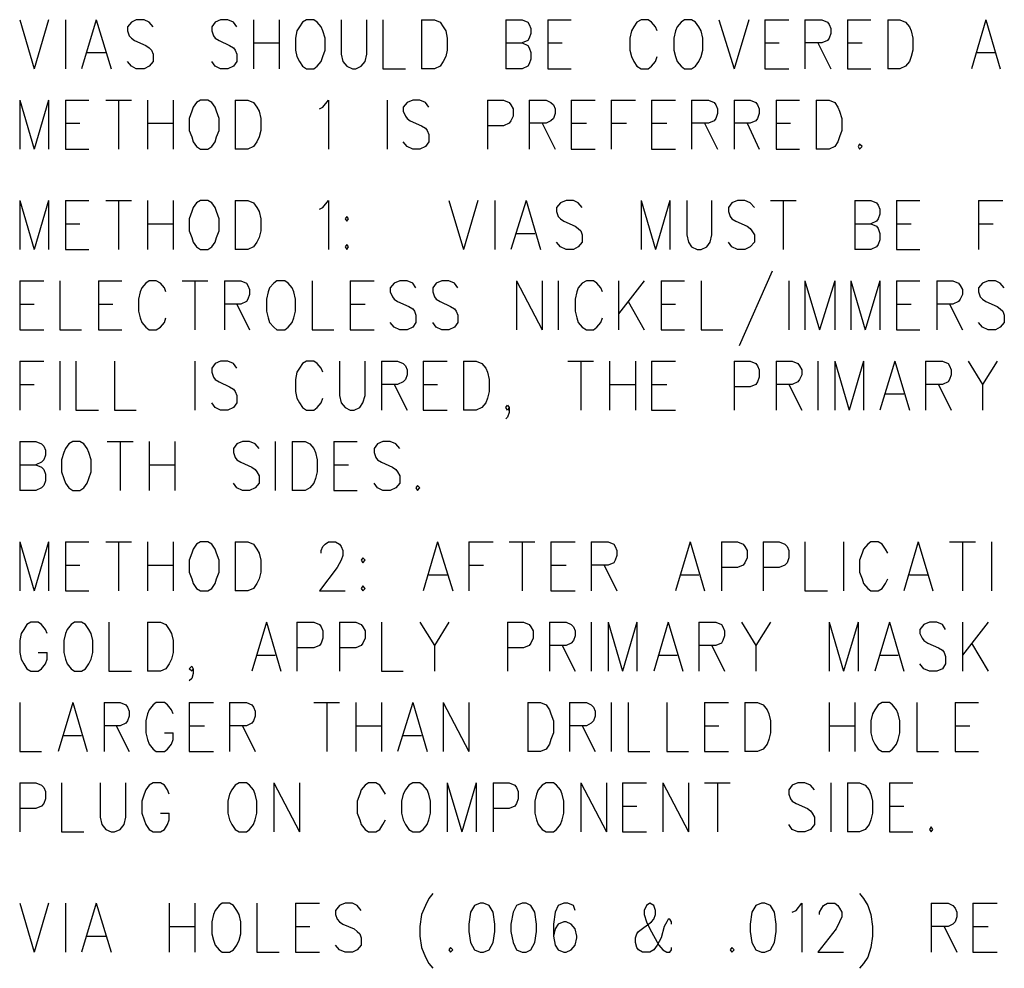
# Model space of a CAD drawing. Extents: x 11.9 to 28.1, y 10.8 to 21.2.
# Tile 18 of 29: x 23.8 to 25, y 16 to 17.1. Entities that reach past the tile are written whole.
import ezdxf

# ---------------------------------------------------------------- set-up
doc = ezdxf.new("R2010")
doc.units = 0
doc.header["$MEASUREMENT"] = 0
doc.layers.add('LAYNR1', color=2, linetype='Continuous')

msp = doc.modelspace()

# ---------------------------------------------------------------- linework, layer by layer
at = {"layer": 'LAYNR1', "color": 7}
for points in [[(23.766, 17.15), (23.784, 17.089)], [(23.802, 17.15), (23.784, 17.089)], [(23.823, 17.15), (23.823, 17.089)], [(23.861, 17.15), (23.843, 17.089)], [(23.861, 17.15), (23.88, 17.089)], [(23.932, 17.141), (23.927, 17.147), (23.921, 17.15), (23.911, 17.15), (23.905, 17.147), (23.9, 17.141), (23.9, 17.136)], [(24.036, 17.141), (24.032, 17.147), (24.025, 17.15), (24.016, 17.15), (24.009, 17.147), (24.005, 17.141), (24.005, 17.136)], [(24.057, 17.15), (24.057, 17.089)], [(24.089, 17.15), (24.089, 17.089)], [(24.123, 17.15), (24.118, 17.147), (24.114, 17.141), (24.111, 17.136)], [(24.143, 17.136), (24.141, 17.141), (24.136, 17.147), (24.132, 17.15), (24.123, 17.15)], [(24.166, 17.15), (24.166, 17.107), (24.168, 17.098), (24.173, 17.092), (24.18, 17.089)], [(24.184, 17.089), (24.191, 17.092), (24.196, 17.098), (24.198, 17.107), (24.198, 17.15)], [(24.218, 17.15), (24.218, 17.089)], [(24.266, 17.15), (24.266, 17.089)], [(24.266, 17.15), (24.282, 17.15), (24.289, 17.147), (24.293, 17.141), (24.296, 17.136)], [(24.371, 17.15), (24.371, 17.089)], [(24.371, 17.15), (24.391, 17.15), (24.398, 17.147), (24.4, 17.144), (24.402, 17.139), (24.402, 17.133), (24.4, 17.127), (24.398, 17.124), (24.391, 17.121)], [(24.423, 17.15), (24.423, 17.089)], [(24.423, 17.15), (24.452, 17.15)], [(24.559, 17.136), (24.557, 17.141), (24.552, 17.147), (24.548, 17.15), (24.539, 17.15), (24.534, 17.147), (24.53, 17.141), (24.527, 17.136)], [(24.593, 17.15), (24.589, 17.147), (24.584, 17.141), (24.582, 17.136)], [(24.614, 17.136), (24.611, 17.141), (24.607, 17.147), (24.602, 17.15), (24.593, 17.15)], [(24.636, 17.15), (24.655, 17.089)], [(24.673, 17.15), (24.655, 17.089)], [(24.693, 17.15), (24.693, 17.089)], [(24.693, 17.15), (24.723, 17.15)], [(24.743, 17.15), (24.743, 17.089)], [(24.743, 17.15), (24.764, 17.15), (24.771, 17.147), (24.773, 17.144), (24.775, 17.139), (24.775, 17.133), (24.773, 17.127), (24.771, 17.124), (24.764, 17.121), (24.743, 17.121)], [(24.796, 17.15), (24.796, 17.089)], [(24.796, 17.15), (24.825, 17.15)], [(24.846, 17.15), (24.846, 17.089)], [(24.846, 17.15), (24.861, 17.15), (24.868, 17.147), (24.873, 17.141), (24.875, 17.136)], [(24.968, 17.15), (24.95, 17.089)], [(24.968, 17.15), (24.986, 17.089)], [(23.9, 17.136), (23.902, 17.13), (23.905, 17.127), (23.909, 17.124), (23.923, 17.118), (23.927, 17.115), (23.93, 17.112)], [(24.005, 17.136), (24.007, 17.13), (24.009, 17.127), (24.014, 17.124), (24.027, 17.118), (24.032, 17.115), (24.034, 17.112)], [(24.111, 17.136), (24.109, 17.127), (24.109, 17.112)], [(24.146, 17.112), (24.146, 17.127), (24.143, 17.136)], [(24.296, 17.136), (24.298, 17.127), (24.298, 17.112)], [(24.527, 17.136), (24.525, 17.127), (24.525, 17.112)], [(24.582, 17.136), (24.58, 17.127), (24.58, 17.112)], [(24.616, 17.112), (24.616, 17.127), (24.614, 17.136)], [(24.875, 17.136), (24.877, 17.127), (24.877, 17.112)], [(24.057, 17.121), (24.089, 17.121)], [(24.371, 17.121), (24.391, 17.121), (24.398, 17.118), (24.4, 17.115), (24.402, 17.109), (24.402, 17.101), (24.4, 17.095), (24.398, 17.092), (24.391, 17.089)], [(24.423, 17.121), (24.441, 17.121)], [(24.693, 17.121), (24.711, 17.121)], [(24.759, 17.121), (24.775, 17.089)], [(24.796, 17.121), (24.814, 17.121)], [(23.85, 17.109), (23.873, 17.109)], [(23.93, 17.112), (23.932, 17.107), (23.932, 17.098), (23.927, 17.092), (23.921, 17.089)], [(24.034, 17.112), (24.036, 17.107), (24.036, 17.098), (24.032, 17.092), (24.025, 17.089)], [(24.109, 17.112), (24.111, 17.104), (24.114, 17.098), (24.118, 17.092), (24.123, 17.089)], [(24.132, 17.089), (24.136, 17.092), (24.141, 17.098), (24.143, 17.104), (24.146, 17.112)], [(24.298, 17.112), (24.296, 17.104), (24.293, 17.098), (24.289, 17.092), (24.282, 17.089)], [(24.525, 17.112), (24.527, 17.104), (24.53, 17.098), (24.534, 17.092), (24.539, 17.089)], [(24.548, 17.089), (24.552, 17.092), (24.557, 17.098), (24.559, 17.104)], [(24.58, 17.112), (24.582, 17.104), (24.584, 17.098), (24.589, 17.092), (24.593, 17.089)], [(24.602, 17.089), (24.607, 17.092), (24.611, 17.098), (24.614, 17.104), (24.616, 17.112)], [(24.877, 17.112), (24.875, 17.104), (24.873, 17.098), (24.868, 17.092), (24.861, 17.089)], [(24.957, 17.109), (24.98, 17.109)], [(23.911, 17.089), (23.905, 17.092), (23.9, 17.098)], [(23.921, 17.089), (23.911, 17.089)], [(24.016, 17.089), (24.009, 17.092), (24.005, 17.098)], [(24.025, 17.089), (24.016, 17.089)], [(24.123, 17.089), (24.132, 17.089)], [(24.18, 17.089), (24.184, 17.089)], [(24.218, 17.089), (24.246, 17.089)], [(24.282, 17.089), (24.266, 17.089)], [(24.391, 17.089), (24.371, 17.089)], [(24.423, 17.089), (24.452, 17.089)], [(24.539, 17.089), (24.548, 17.089)], [(24.593, 17.089), (24.602, 17.089)], [(24.693, 17.089), (24.723, 17.089)], [(24.796, 17.089), (24.825, 17.089)], [(24.861, 17.089), (24.846, 17.089)], [(23.766, 17.05), (23.766, 16.989)], [(23.766, 17.05), (23.784, 16.989)], [(23.802, 17.05), (23.784, 16.989)], [(23.802, 17.05), (23.802, 16.989)], [(23.823, 17.05), (23.823, 16.989)], [(23.823, 17.05), (23.852, 17.05)], [(23.873, 17.05), (23.905, 17.05)], [(23.889, 17.05), (23.889, 16.989)], [(23.925, 17.05), (23.925, 16.989)], [(23.957, 17.05), (23.957, 16.989)], [(23.991, 17.05), (23.986, 17.047), (23.982, 17.041), (23.98, 17.036)], [(24.011, 17.036), (24.009, 17.041), (24.005, 17.047), (24, 17.05), (23.991, 17.05)], [(24.034, 17.05), (24.034, 16.989)], [(24.034, 17.05), (24.05, 17.05), (24.057, 17.047), (24.061, 17.041), (24.064, 17.036)], [(24.139, 17.039), (24.143, 17.041), (24.15, 17.05), (24.15, 16.989)], [(24.223, 17.05), (24.223, 16.989)], [(24.275, 17.041), (24.271, 17.047), (24.264, 17.05), (24.255, 17.05), (24.248, 17.047), (24.243, 17.041), (24.243, 17.036)], [(24.348, 17.05), (24.348, 16.989)], [(24.348, 17.05), (24.368, 17.05), (24.375, 17.047), (24.377, 17.044), (24.38, 17.039), (24.38, 17.03), (24.377, 17.024), (24.375, 17.021), (24.368, 17.018), (24.348, 17.018)], [(24.4, 17.05), (24.4, 16.989)], [(24.4, 17.05), (24.421, 17.05), (24.427, 17.047), (24.43, 17.044), (24.432, 17.039), (24.432, 17.033), (24.43, 17.027), (24.427, 17.024), (24.421, 17.021), (24.4, 17.021)], [(24.452, 17.05), (24.452, 16.989)], [(24.452, 17.05), (24.482, 17.05)], [(24.502, 17.05), (24.502, 16.989)], [(24.502, 17.05), (24.532, 17.05)], [(24.552, 17.05), (24.552, 16.989)], [(24.552, 17.05), (24.582, 17.05)], [(24.602, 17.05), (24.602, 16.989)], [(24.602, 17.05), (24.623, 17.05), (24.63, 17.047), (24.632, 17.044), (24.634, 17.039), (24.634, 17.033), (24.632, 17.027), (24.63, 17.024), (24.623, 17.021), (24.602, 17.021)], [(24.655, 17.05), (24.655, 16.989)], [(24.655, 17.05), (24.675, 17.05), (24.682, 17.047), (24.684, 17.044), (24.686, 17.039), (24.686, 17.033), (24.684, 17.027), (24.682, 17.024), (24.675, 17.021), (24.655, 17.021)], [(24.707, 17.05), (24.707, 16.989)], [(24.707, 17.05), (24.736, 17.05)], [(24.757, 17.05), (24.757, 16.989)], [(24.757, 17.05), (24.773, 17.05), (24.78, 17.047), (24.784, 17.041), (24.786, 17.036)], [(23.98, 17.036), (23.977, 17.027), (23.977, 17.012)], [(24.014, 17.012), (24.014, 17.027), (24.011, 17.036)], [(24.064, 17.036), (24.066, 17.027), (24.066, 17.012)], [(24.243, 17.036), (24.246, 17.03), (24.248, 17.027), (24.252, 17.024), (24.266, 17.018), (24.271, 17.015), (24.273, 17.012)], [(24.786, 17.036), (24.789, 17.027), (24.789, 17.012)], [(23.823, 17.021), (23.841, 17.021)], [(23.925, 17.021), (23.957, 17.021)], [(24.416, 17.021), (24.432, 16.989)], [(24.452, 17.021), (24.471, 17.021)], [(24.502, 17.021), (24.521, 17.021)], [(24.552, 17.021), (24.571, 17.021)], [(24.618, 17.021), (24.634, 16.989)], [(24.671, 17.021), (24.686, 16.989)], [(24.707, 17.021), (24.725, 17.021)], [(23.977, 17.012), (23.98, 17.004), (23.982, 16.998), (23.986, 16.992), (23.991, 16.989)], [(24, 16.989), (24.005, 16.992), (24.009, 16.998), (24.011, 17.004), (24.014, 17.012)], [(24.066, 17.012), (24.064, 17.004), (24.061, 16.998), (24.057, 16.992), (24.05, 16.989)], [(24.273, 17.012), (24.275, 17.007), (24.275, 16.998), (24.271, 16.992), (24.264, 16.989)], [(24.789, 17.012), (24.786, 17.004), (24.784, 16.998), (24.78, 16.992), (24.773, 16.989)], [(24.255, 16.989), (24.248, 16.992), (24.243, 16.998)], [(24.811, 16.995), (24.809, 16.992), (24.811, 16.989)], [(24.811, 16.989), (24.814, 16.992), (24.811, 16.995)], [(23.823, 16.989), (23.852, 16.989)], [(23.991, 16.989), (24, 16.989)], [(24.05, 16.989), (24.034, 16.989)], [(24.264, 16.989), (24.255, 16.989)], [(24.452, 16.989), (24.482, 16.989)], [(24.552, 16.989), (24.582, 16.989)], [(24.707, 16.989), (24.736, 16.989)], [(24.773, 16.989), (24.757, 16.989)], [(23.766, 16.925), (23.766, 16.864)], [(23.766, 16.925), (23.784, 16.864)], [(23.802, 16.925), (23.784, 16.864)], [(23.802, 16.925), (23.802, 16.864)], [(23.823, 16.925), (23.823, 16.864)], [(23.823, 16.925), (23.852, 16.925)], [(23.873, 16.925), (23.905, 16.925)], [(23.889, 16.925), (23.889, 16.864)], [(23.925, 16.925), (23.925, 16.864)], [(23.957, 16.925), (23.957, 16.864)], [(23.991, 16.925), (23.986, 16.922), (23.982, 16.916), (23.98, 16.911)], [(24.011, 16.911), (24.009, 16.916), (24.005, 16.922), (24, 16.925), (23.991, 16.925)], [(24.034, 16.925), (24.034, 16.864)], [(24.034, 16.925), (24.05, 16.925), (24.057, 16.922), (24.061, 16.916), (24.064, 16.911)], [(24.139, 16.914), (24.143, 16.916), (24.15, 16.925), (24.15, 16.864)], [(24.3, 16.925), (24.318, 16.864)], [(24.336, 16.925), (24.318, 16.864)], [(24.357, 16.925), (24.357, 16.864)], [(24.396, 16.925), (24.377, 16.864)], [(24.396, 16.925), (24.414, 16.864)], [(24.466, 16.916), (24.461, 16.922), (24.455, 16.925), (24.446, 16.925), (24.439, 16.922), (24.434, 16.916), (24.434, 16.911)], [(24.539, 16.925), (24.539, 16.864)], [(24.539, 16.925), (24.557, 16.864)], [(24.575, 16.925), (24.557, 16.864)], [(24.575, 16.925), (24.575, 16.864)], [(24.596, 16.925), (24.596, 16.882), (24.598, 16.873), (24.602, 16.867), (24.609, 16.864)], [(24.614, 16.864), (24.621, 16.867), (24.625, 16.873), (24.627, 16.882), (24.627, 16.925)], [(24.68, 16.916), (24.675, 16.922), (24.668, 16.925), (24.659, 16.925), (24.652, 16.922), (24.648, 16.916), (24.648, 16.911)], [(24.7, 16.925), (24.732, 16.925)], [(24.716, 16.925), (24.716, 16.864)], [(24.805, 16.925), (24.805, 16.864)], [(24.805, 16.925), (24.825, 16.925), (24.832, 16.922), (24.834, 16.919), (24.836, 16.914), (24.836, 16.908), (24.834, 16.902), (24.832, 16.899), (24.825, 16.896)], [(24.857, 16.925), (24.857, 16.864)], [(24.857, 16.925), (24.886, 16.925)], [(24.959, 16.925), (24.959, 16.864)], [(24.959, 16.925), (24.989, 16.925)], [(23.98, 16.911), (23.977, 16.902), (23.977, 16.887)], [(24.014, 16.887), (24.014, 16.902), (24.011, 16.911)], [(24.064, 16.911), (24.066, 16.902), (24.066, 16.887)], [(24.434, 16.911), (24.436, 16.905), (24.439, 16.902), (24.443, 16.899), (24.457, 16.893), (24.461, 16.89), (24.464, 16.887)], [(24.648, 16.911), (24.65, 16.905), (24.652, 16.902), (24.657, 16.899), (24.671, 16.893), (24.675, 16.89), (24.677, 16.887)], [(23.823, 16.896), (23.841, 16.896)], [(23.925, 16.896), (23.957, 16.896)], [(24.805, 16.896), (24.825, 16.896), (24.832, 16.893), (24.834, 16.89), (24.836, 16.884), (24.836, 16.876), (24.834, 16.87), (24.832, 16.867), (24.825, 16.864)], [(24.857, 16.896), (24.875, 16.896)], [(24.959, 16.896), (24.977, 16.896)], [(23.977, 16.887), (23.98, 16.879), (23.982, 16.873), (23.986, 16.867), (23.991, 16.864)], [(24, 16.864), (24.005, 16.867), (24.009, 16.873), (24.011, 16.879), (24.014, 16.887)], [(24.066, 16.887), (24.064, 16.879), (24.061, 16.873), (24.057, 16.867), (24.05, 16.864)], [(24.384, 16.884), (24.407, 16.884)], [(24.464, 16.887), (24.466, 16.882), (24.466, 16.873), (24.461, 16.867), (24.455, 16.864)], [(24.677, 16.887), (24.68, 16.882), (24.68, 16.873), (24.675, 16.867), (24.668, 16.864)], [(24.173, 16.87), (24.171, 16.867), (24.173, 16.864)], [(24.173, 16.864), (24.175, 16.867), (24.173, 16.87)], [(24.446, 16.864), (24.439, 16.867), (24.434, 16.873)], [(24.659, 16.864), (24.652, 16.867), (24.648, 16.873)], [(23.823, 16.864), (23.852, 16.864)], [(23.991, 16.864), (24, 16.864)], [(24.05, 16.864), (24.034, 16.864)], [(24.455, 16.864), (24.446, 16.864)], [(24.609, 16.864), (24.614, 16.864)], [(24.668, 16.864), (24.659, 16.864)], [(24.825, 16.864), (24.805, 16.864)], [(24.857, 16.864), (24.886, 16.864)], [(24.702, 16.837), (24.661, 16.744)], [(23.766, 16.825), (23.766, 16.764)], [(23.766, 16.825), (23.796, 16.825)], [(23.816, 16.825), (23.816, 16.764)], [(23.864, 16.825), (23.864, 16.764)], [(23.864, 16.825), (23.893, 16.825)], [(23.948, 16.811), (23.946, 16.816), (23.941, 16.822), (23.936, 16.825), (23.927, 16.825), (23.923, 16.822), (23.918, 16.816), (23.916, 16.811)], [(23.968, 16.825), (24, 16.825)], [(23.984, 16.825), (23.984, 16.764)], [(24.021, 16.825), (24.021, 16.764)], [(24.021, 16.825), (24.041, 16.825), (24.048, 16.822), (24.05, 16.819), (24.052, 16.814), (24.052, 16.808), (24.05, 16.802), (24.048, 16.799), (24.041, 16.796), (24.021, 16.796)], [(24.086, 16.825), (24.082, 16.822), (24.077, 16.816), (24.075, 16.811)], [(24.107, 16.811), (24.105, 16.816), (24.1, 16.822), (24.096, 16.825), (24.086, 16.825)], [(24.13, 16.825), (24.13, 16.764)], [(24.177, 16.825), (24.177, 16.764)], [(24.177, 16.825), (24.207, 16.825)], [(24.259, 16.816), (24.255, 16.822), (24.248, 16.825), (24.239, 16.825), (24.232, 16.822), (24.227, 16.816), (24.227, 16.811)], [(24.311, 16.816), (24.307, 16.822), (24.3, 16.825), (24.291, 16.825), (24.284, 16.822), (24.28, 16.816), (24.28, 16.811)], [(24.384, 16.825), (24.384, 16.764)], [(24.384, 16.825), (24.416, 16.764)], [(24.416, 16.825), (24.416, 16.764)], [(24.436, 16.825), (24.436, 16.764)], [(24.491, 16.811), (24.489, 16.816), (24.484, 16.822), (24.48, 16.825), (24.471, 16.825), (24.466, 16.822), (24.461, 16.816), (24.459, 16.811)], [(24.511, 16.825), (24.511, 16.764)], [(24.543, 16.825), (24.511, 16.784)], [(24.564, 16.825), (24.564, 16.764)], [(24.564, 16.825), (24.593, 16.825)], [(24.614, 16.825), (24.614, 16.764)], [(24.723, 16.825), (24.723, 16.764)], [(24.743, 16.825), (24.743, 16.764)], [(24.743, 16.825), (24.761, 16.764)], [(24.78, 16.825), (24.761, 16.764)], [(24.78, 16.825), (24.78, 16.764)], [(24.8, 16.825), (24.8, 16.764)], [(24.8, 16.825), (24.818, 16.764)], [(24.836, 16.825), (24.818, 16.764)], [(24.836, 16.825), (24.836, 16.764)], [(24.857, 16.825), (24.857, 16.764)], [(24.857, 16.825), (24.886, 16.825)], [(24.907, 16.825), (24.907, 16.764)], [(24.907, 16.825), (24.927, 16.825), (24.934, 16.822), (24.936, 16.819), (24.939, 16.814), (24.939, 16.808), (24.936, 16.802), (24.934, 16.799), (24.927, 16.796), (24.907, 16.796)], [(24.991, 16.816), (24.986, 16.822), (24.98, 16.825), (24.971, 16.825), (24.964, 16.822), (24.959, 16.816), (24.959, 16.811)], [(23.916, 16.811), (23.914, 16.802), (23.914, 16.787)], [(24.075, 16.811), (24.073, 16.802), (24.073, 16.787)], [(24.109, 16.787), (24.109, 16.802), (24.107, 16.811)], [(24.227, 16.811), (24.23, 16.805), (24.232, 16.802), (24.236, 16.799), (24.25, 16.793), (24.255, 16.79), (24.257, 16.787)], [(24.28, 16.811), (24.282, 16.805), (24.284, 16.802), (24.289, 16.799), (24.302, 16.793), (24.307, 16.79), (24.309, 16.787)], [(24.459, 16.811), (24.457, 16.802), (24.457, 16.787)], [(24.959, 16.811), (24.961, 16.805), (24.964, 16.802), (24.968, 16.799), (24.982, 16.793), (24.986, 16.79), (24.989, 16.787)], [(23.766, 16.796), (23.784, 16.796)], [(23.864, 16.796), (23.882, 16.796)], [(24.036, 16.796), (24.052, 16.764)], [(24.177, 16.796), (24.196, 16.796)], [(24.523, 16.799), (24.543, 16.764)], [(24.564, 16.796), (24.582, 16.796)], [(24.857, 16.796), (24.875, 16.796)], [(24.923, 16.796), (24.939, 16.764)], [(23.914, 16.787), (23.916, 16.779), (23.918, 16.773), (23.923, 16.767), (23.927, 16.764)], [(24.073, 16.787), (24.075, 16.779), (24.077, 16.773), (24.082, 16.767), (24.086, 16.764)], [(24.096, 16.764), (24.1, 16.767), (24.105, 16.773), (24.107, 16.779), (24.109, 16.787)], [(24.257, 16.787), (24.259, 16.782), (24.259, 16.773), (24.255, 16.767), (24.248, 16.764)], [(24.309, 16.787), (24.311, 16.782), (24.311, 16.773), (24.307, 16.767), (24.3, 16.764)], [(24.457, 16.787), (24.459, 16.779), (24.461, 16.773), (24.466, 16.767), (24.471, 16.764)], [(24.989, 16.787), (24.991, 16.782), (24.991, 16.773), (24.986, 16.767), (24.98, 16.764)], [(23.936, 16.764), (23.941, 16.767), (23.946, 16.773), (23.948, 16.779)], [(24.239, 16.764), (24.232, 16.767), (24.227, 16.773)], [(24.291, 16.764), (24.284, 16.767), (24.28, 16.773)], [(24.48, 16.764), (24.484, 16.767), (24.489, 16.773), (24.491, 16.779)], [(24.971, 16.764), (24.964, 16.767), (24.959, 16.773)], [(23.766, 16.764), (23.796, 16.764)], [(23.816, 16.764), (23.843, 16.764)], [(23.864, 16.764), (23.893, 16.764)], [(23.927, 16.764), (23.936, 16.764)], [(24.086, 16.764), (24.096, 16.764)], [(24.13, 16.764), (24.157, 16.764)], [(24.177, 16.764), (24.207, 16.764)], [(24.248, 16.764), (24.239, 16.764)], [(24.3, 16.764), (24.291, 16.764)], [(24.471, 16.764), (24.48, 16.764)], [(24.564, 16.764), (24.593, 16.764)], [(24.614, 16.764), (24.641, 16.764)], [(24.857, 16.764), (24.886, 16.764)], [(24.98, 16.764), (24.971, 16.764)], [(23.766, 16.725), (23.766, 16.664)], [(23.766, 16.725), (23.796, 16.725)], [(23.816, 16.725), (23.816, 16.664)], [(23.836, 16.725), (23.836, 16.664)], [(23.884, 16.725), (23.884, 16.664)], [(23.984, 16.725), (23.984, 16.664)], [(24.036, 16.716), (24.032, 16.722), (24.025, 16.725), (24.016, 16.725), (24.009, 16.722), (24.005, 16.716), (24.005, 16.711)], [(24.143, 16.711), (24.141, 16.716), (24.136, 16.722), (24.132, 16.725), (24.123, 16.725), (24.118, 16.722), (24.114, 16.716), (24.111, 16.711)], [(24.164, 16.725), (24.164, 16.682), (24.166, 16.673), (24.171, 16.667), (24.177, 16.664)], [(24.182, 16.664), (24.189, 16.667), (24.193, 16.673), (24.196, 16.682), (24.196, 16.725)], [(24.216, 16.725), (24.216, 16.664)], [(24.216, 16.725), (24.236, 16.725), (24.243, 16.722), (24.246, 16.719), (24.248, 16.714), (24.248, 16.708), (24.246, 16.702), (24.243, 16.699), (24.236, 16.696), (24.216, 16.696)], [(24.268, 16.725), (24.268, 16.664)], [(24.268, 16.725), (24.298, 16.725)], [(24.318, 16.725), (24.318, 16.664)], [(24.318, 16.725), (24.334, 16.725), (24.341, 16.722), (24.346, 16.716), (24.348, 16.711)], [(24.448, 16.725), (24.48, 16.725)], [(24.464, 16.725), (24.464, 16.664)], [(24.5, 16.725), (24.5, 16.664)], [(24.532, 16.725), (24.532, 16.664)], [(24.552, 16.725), (24.552, 16.664)], [(24.552, 16.725), (24.582, 16.725)], [(24.655, 16.725), (24.655, 16.664)], [(24.655, 16.725), (24.675, 16.725), (24.682, 16.722), (24.684, 16.719), (24.686, 16.714), (24.686, 16.705), (24.684, 16.699), (24.682, 16.696), (24.675, 16.693), (24.655, 16.693)], [(24.707, 16.725), (24.707, 16.664)], [(24.707, 16.725), (24.727, 16.725), (24.734, 16.722), (24.736, 16.719), (24.739, 16.714), (24.739, 16.708), (24.736, 16.702), (24.734, 16.699), (24.727, 16.696), (24.707, 16.696)], [(24.759, 16.725), (24.759, 16.664)], [(24.78, 16.725), (24.78, 16.664)], [(24.78, 16.725), (24.798, 16.664)], [(24.816, 16.725), (24.798, 16.664)], [(24.816, 16.725), (24.816, 16.664)], [(24.855, 16.725), (24.836, 16.664)], [(24.855, 16.725), (24.873, 16.664)], [(24.893, 16.725), (24.893, 16.664)], [(24.893, 16.725), (24.914, 16.725), (24.921, 16.722), (24.923, 16.719), (24.925, 16.714), (24.925, 16.708), (24.923, 16.702), (24.921, 16.699), (24.914, 16.696), (24.893, 16.696)], [(24.946, 16.725), (24.964, 16.696), (24.964, 16.664)], [(24.982, 16.725), (24.964, 16.696)], [(24.005, 16.711), (24.007, 16.705), (24.009, 16.702), (24.014, 16.699), (24.027, 16.693), (24.032, 16.69), (24.034, 16.687)], [(24.111, 16.711), (24.109, 16.702), (24.109, 16.687)], [(24.348, 16.711), (24.35, 16.702), (24.35, 16.687)], [(23.766, 16.696), (23.784, 16.696)], [(24.034, 16.687), (24.036, 16.682), (24.036, 16.673), (24.032, 16.667), (24.025, 16.664)], [(24.109, 16.687), (24.111, 16.679), (24.114, 16.673), (24.118, 16.667), (24.123, 16.664)], [(24.232, 16.696), (24.248, 16.664)], [(24.268, 16.696), (24.286, 16.696)], [(24.35, 16.687), (24.348, 16.679), (24.346, 16.673), (24.341, 16.667), (24.334, 16.664)], [(24.5, 16.696), (24.532, 16.696)], [(24.552, 16.696), (24.571, 16.696)], [(24.723, 16.696), (24.739, 16.664)], [(24.909, 16.696), (24.925, 16.664)], [(24.016, 16.664), (24.009, 16.667), (24.005, 16.673)], [(24.132, 16.664), (24.136, 16.667), (24.141, 16.673), (24.143, 16.679)], [(24.843, 16.684), (24.866, 16.684)], [(23.836, 16.664), (23.864, 16.664)], [(23.884, 16.664), (23.911, 16.664)], [(24.025, 16.664), (24.016, 16.664)], [(24.123, 16.664), (24.132, 16.664)], [(24.177, 16.664), (24.182, 16.664)], [(24.268, 16.664), (24.298, 16.664)], [(24.334, 16.664), (24.318, 16.664)], [(24.373, 16.664), (24.371, 16.667), (24.373, 16.67), (24.375, 16.667), (24.375, 16.661), (24.373, 16.655), (24.371, 16.653)], [(24.375, 16.667), (24.373, 16.664)], [(24.552, 16.664), (24.582, 16.664)], [(23.766, 16.625), (23.766, 16.564)], [(23.766, 16.625), (23.786, 16.625), (23.793, 16.622), (23.796, 16.619), (23.798, 16.614), (23.798, 16.608), (23.796, 16.602), (23.793, 16.599), (23.786, 16.596)], [(23.832, 16.625), (23.827, 16.622), (23.823, 16.616), (23.821, 16.611)], [(23.852, 16.611), (23.85, 16.616), (23.846, 16.622), (23.841, 16.625), (23.832, 16.625)], [(23.875, 16.625), (23.907, 16.625)], [(23.891, 16.625), (23.891, 16.564)], [(23.927, 16.625), (23.927, 16.564)], [(23.959, 16.625), (23.959, 16.564)], [(24.064, 16.616), (24.059, 16.622), (24.052, 16.625), (24.043, 16.625), (24.036, 16.622), (24.032, 16.616), (24.032, 16.611)], [(24.084, 16.625), (24.084, 16.564)], [(24.105, 16.625), (24.105, 16.564)], [(24.105, 16.625), (24.121, 16.625), (24.127, 16.622), (24.132, 16.616), (24.134, 16.611)], [(24.157, 16.625), (24.157, 16.564)], [(24.157, 16.625), (24.186, 16.625)], [(24.239, 16.616), (24.234, 16.622), (24.227, 16.625), (24.218, 16.625), (24.211, 16.622), (24.207, 16.616), (24.207, 16.611)], [(23.821, 16.611), (23.818, 16.602), (23.818, 16.587)], [(23.855, 16.587), (23.855, 16.602), (23.852, 16.611)], [(24.032, 16.611), (24.034, 16.605), (24.036, 16.602), (24.041, 16.599), (24.055, 16.593), (24.059, 16.59), (24.061, 16.587)], [(24.134, 16.611), (24.136, 16.602), (24.136, 16.587)], [(24.207, 16.611), (24.209, 16.605), (24.211, 16.602), (24.216, 16.599), (24.23, 16.593), (24.234, 16.59), (24.236, 16.587)], [(23.766, 16.596), (23.786, 16.596), (23.793, 16.593), (23.796, 16.59), (23.798, 16.584), (23.798, 16.576), (23.796, 16.57), (23.793, 16.567), (23.786, 16.564)], [(23.818, 16.587), (23.821, 16.579), (23.823, 16.573), (23.827, 16.567), (23.832, 16.564)], [(23.841, 16.564), (23.846, 16.567), (23.85, 16.573), (23.852, 16.579), (23.855, 16.587)], [(23.927, 16.596), (23.959, 16.596)], [(24.061, 16.587), (24.064, 16.582), (24.064, 16.573), (24.059, 16.567), (24.052, 16.564)], [(24.136, 16.587), (24.134, 16.579), (24.132, 16.573), (24.127, 16.567), (24.121, 16.564)], [(24.157, 16.596), (24.175, 16.596)], [(24.236, 16.587), (24.239, 16.582), (24.239, 16.573), (24.234, 16.567), (24.227, 16.564)], [(23.786, 16.564), (23.766, 16.564)], [(23.832, 16.564), (23.841, 16.564)], [(24.043, 16.564), (24.036, 16.567), (24.032, 16.573)], [(24.052, 16.564), (24.043, 16.564)], [(24.121, 16.564), (24.105, 16.564)], [(24.157, 16.564), (24.186, 16.564)], [(24.218, 16.564), (24.211, 16.567), (24.207, 16.573)], [(24.227, 16.564), (24.218, 16.564)], [(24.261, 16.57), (24.259, 16.567), (24.261, 16.564)], [(24.261, 16.564), (24.264, 16.567), (24.261, 16.57)], [(23.766, 16.5), (23.766, 16.439)], [(23.766, 16.5), (23.784, 16.439)], [(23.802, 16.5), (23.784, 16.439)], [(23.802, 16.5), (23.802, 16.439)], [(23.823, 16.5), (23.823, 16.439)], [(23.823, 16.5), (23.852, 16.5)], [(23.873, 16.5), (23.905, 16.5)], [(23.889, 16.5), (23.889, 16.439)], [(23.925, 16.5), (23.925, 16.439)], [(23.957, 16.5), (23.957, 16.439)], [(23.991, 16.5), (23.986, 16.497), (23.982, 16.491), (23.98, 16.486)], [(24.011, 16.486), (24.009, 16.491), (24.005, 16.497), (24, 16.5), (23.991, 16.5)], [(24.034, 16.5), (24.034, 16.439)], [(24.034, 16.5), (24.05, 16.5), (24.057, 16.497), (24.061, 16.491), (24.064, 16.486)], [(24.141, 16.486), (24.141, 16.489), (24.143, 16.494), (24.146, 16.497), (24.15, 16.5), (24.159, 16.5), (24.164, 16.497), (24.166, 16.494), (24.168, 16.489), (24.168, 16.483), (24.166, 16.477), (24.161, 16.468), (24.139, 16.439)], [(24.286, 16.5), (24.268, 16.439)], [(24.286, 16.5), (24.305, 16.439)], [(24.325, 16.5), (24.325, 16.439)], [(24.325, 16.5), (24.355, 16.5)], [(24.375, 16.5), (24.407, 16.5)], [(24.391, 16.5), (24.391, 16.439)], [(24.427, 16.5), (24.427, 16.439)], [(24.427, 16.5), (24.457, 16.5)], [(24.477, 16.5), (24.477, 16.439)], [(24.477, 16.5), (24.498, 16.5), (24.505, 16.497), (24.507, 16.494), (24.509, 16.489), (24.509, 16.483), (24.507, 16.477), (24.505, 16.474), (24.498, 16.471), (24.477, 16.471)], [(24.6, 16.5), (24.582, 16.439)], [(24.6, 16.5), (24.618, 16.439)], [(24.639, 16.5), (24.639, 16.439)], [(24.639, 16.5), (24.659, 16.5), (24.666, 16.497), (24.668, 16.494), (24.671, 16.489), (24.671, 16.48), (24.668, 16.474), (24.666, 16.471), (24.659, 16.468), (24.639, 16.468)], [(24.691, 16.5), (24.691, 16.439)], [(24.691, 16.5), (24.711, 16.5), (24.718, 16.497), (24.721, 16.494), (24.723, 16.489), (24.723, 16.48), (24.721, 16.474), (24.718, 16.471), (24.711, 16.468), (24.691, 16.468)], [(24.743, 16.5), (24.743, 16.439)], [(24.791, 16.5), (24.791, 16.439)], [(24.846, 16.486), (24.843, 16.491), (24.839, 16.497), (24.834, 16.5), (24.825, 16.5), (24.821, 16.497), (24.816, 16.491), (24.814, 16.486)], [(24.884, 16.5), (24.866, 16.439)], [(24.884, 16.5), (24.902, 16.439)], [(24.923, 16.5), (24.955, 16.5)], [(24.939, 16.5), (24.939, 16.439)], [(24.975, 16.5), (24.975, 16.439)], [(23.98, 16.486), (23.977, 16.477), (23.977, 16.462)], [(24.014, 16.462), (24.014, 16.477), (24.011, 16.486)], [(24.064, 16.486), (24.066, 16.477), (24.066, 16.462)], [(24.814, 16.486), (24.811, 16.477), (24.811, 16.462)], [(23.823, 16.471), (23.841, 16.471)], [(23.925, 16.471), (23.957, 16.471)], [(24.325, 16.471), (24.343, 16.471)], [(24.427, 16.471), (24.446, 16.471)], [(24.493, 16.471), (24.509, 16.439)], [(23.977, 16.462), (23.98, 16.454), (23.982, 16.448), (23.986, 16.442), (23.991, 16.439)], [(24, 16.439), (24.005, 16.442), (24.009, 16.448), (24.011, 16.454), (24.014, 16.462)], [(24.066, 16.462), (24.064, 16.454), (24.061, 16.448), (24.057, 16.442), (24.05, 16.439)], [(24.275, 16.459), (24.298, 16.459)], [(24.589, 16.459), (24.611, 16.459)], [(24.811, 16.462), (24.814, 16.454), (24.816, 16.448), (24.821, 16.442), (24.825, 16.439)], [(24.834, 16.439), (24.839, 16.442), (24.843, 16.448), (24.846, 16.454)], [(24.873, 16.459), (24.896, 16.459)], [(24.193, 16.445), (24.191, 16.442), (24.193, 16.439)], [(24.193, 16.439), (24.196, 16.442), (24.193, 16.445)], [(23.823, 16.439), (23.852, 16.439)], [(23.991, 16.439), (24, 16.439)], [(24.05, 16.439), (24.034, 16.439)], [(24.139, 16.439), (24.171, 16.439)], [(24.427, 16.439), (24.457, 16.439)], [(24.743, 16.439), (24.771, 16.439)], [(24.825, 16.439), (24.834, 16.439)], [(23.8, 16.386), (23.798, 16.391), (23.793, 16.397), (23.789, 16.4), (23.78, 16.4), (23.775, 16.397), (23.771, 16.391), (23.768, 16.386)], [(23.834, 16.4), (23.83, 16.397), (23.825, 16.391), (23.823, 16.386)], [(23.855, 16.386), (23.852, 16.391), (23.848, 16.397), (23.843, 16.4), (23.834, 16.4)], [(23.877, 16.4), (23.877, 16.339)], [(23.925, 16.4), (23.925, 16.339)], [(23.925, 16.4), (23.941, 16.4), (23.948, 16.397), (23.952, 16.391), (23.955, 16.386)], [(24.073, 16.4), (24.055, 16.339)], [(24.073, 16.4), (24.091, 16.339)], [(24.111, 16.4), (24.111, 16.339)], [(24.111, 16.4), (24.132, 16.4), (24.139, 16.397), (24.141, 16.394), (24.143, 16.389), (24.143, 16.38), (24.141, 16.374), (24.139, 16.371), (24.132, 16.368), (24.111, 16.368)], [(24.164, 16.4), (24.164, 16.339)], [(24.164, 16.4), (24.184, 16.4), (24.191, 16.397), (24.193, 16.394), (24.196, 16.389), (24.196, 16.38), (24.193, 16.374), (24.191, 16.371), (24.184, 16.368), (24.164, 16.368)], [(24.216, 16.4), (24.216, 16.339)], [(24.264, 16.4), (24.282, 16.371), (24.282, 16.339)], [(24.3, 16.4), (24.282, 16.371)], [(24.373, 16.4), (24.373, 16.339)], [(24.373, 16.4), (24.393, 16.4), (24.4, 16.397), (24.402, 16.394), (24.405, 16.389), (24.405, 16.38), (24.402, 16.374), (24.4, 16.371), (24.393, 16.368), (24.373, 16.368)], [(24.425, 16.4), (24.425, 16.339)], [(24.425, 16.4), (24.446, 16.4), (24.452, 16.397), (24.455, 16.394), (24.457, 16.389), (24.457, 16.383), (24.455, 16.377), (24.452, 16.374), (24.446, 16.371), (24.425, 16.371)], [(24.477, 16.4), (24.477, 16.339)], [(24.498, 16.4), (24.498, 16.339)], [(24.498, 16.4), (24.516, 16.339)], [(24.534, 16.4), (24.516, 16.339)], [(24.534, 16.4), (24.534, 16.339)], [(24.573, 16.4), (24.555, 16.339)], [(24.573, 16.4), (24.591, 16.339)], [(24.611, 16.4), (24.611, 16.339)], [(24.611, 16.4), (24.632, 16.4), (24.639, 16.397), (24.641, 16.394), (24.643, 16.389), (24.643, 16.383), (24.641, 16.377), (24.639, 16.374), (24.632, 16.371), (24.611, 16.371)], [(24.664, 16.4), (24.682, 16.371), (24.682, 16.339)], [(24.7, 16.4), (24.682, 16.371)], [(24.773, 16.4), (24.773, 16.339)], [(24.773, 16.4), (24.791, 16.339)], [(24.809, 16.4), (24.791, 16.339)], [(24.809, 16.4), (24.809, 16.339)], [(24.848, 16.4), (24.83, 16.339)], [(24.848, 16.4), (24.866, 16.339)], [(24.918, 16.391), (24.914, 16.397), (24.907, 16.4), (24.898, 16.4), (24.891, 16.397), (24.886, 16.391), (24.886, 16.386)], [(24.939, 16.4), (24.939, 16.339)], [(24.971, 16.4), (24.939, 16.359)], [(23.768, 16.386), (23.766, 16.377), (23.766, 16.362)], [(23.823, 16.386), (23.821, 16.377), (23.821, 16.362)], [(23.857, 16.362), (23.857, 16.377), (23.855, 16.386)], [(23.955, 16.386), (23.957, 16.377), (23.957, 16.362)], [(24.886, 16.386), (24.889, 16.38), (24.891, 16.377), (24.896, 16.374), (24.909, 16.368), (24.914, 16.365), (24.916, 16.362)], [(24.441, 16.371), (24.457, 16.339)], [(24.627, 16.371), (24.643, 16.339)], [(24.95, 16.374), (24.971, 16.339)], [(23.766, 16.362), (23.768, 16.354), (23.771, 16.348), (23.775, 16.342), (23.78, 16.339)], [(23.789, 16.339), (23.793, 16.342), (23.798, 16.348), (23.8, 16.354), (23.8, 16.362)], [(23.789, 16.362), (23.8, 16.362)], [(23.821, 16.362), (23.823, 16.354), (23.825, 16.348), (23.83, 16.342), (23.834, 16.339)], [(23.843, 16.339), (23.848, 16.342), (23.852, 16.348), (23.855, 16.354), (23.857, 16.362)], [(23.957, 16.362), (23.955, 16.354), (23.952, 16.348), (23.948, 16.342), (23.941, 16.339)], [(24.061, 16.359), (24.084, 16.359)], [(24.561, 16.359), (24.584, 16.359)], [(24.836, 16.359), (24.859, 16.359)], [(24.916, 16.362), (24.918, 16.357), (24.918, 16.348), (24.914, 16.342), (24.907, 16.339)], [(23.98, 16.339), (23.977, 16.342), (23.98, 16.345), (23.982, 16.342), (23.982, 16.336), (23.98, 16.33), (23.977, 16.327)], [(23.982, 16.342), (23.98, 16.339)], [(24.898, 16.339), (24.891, 16.342), (24.886, 16.348)], [(23.78, 16.339), (23.789, 16.339)], [(23.834, 16.339), (23.843, 16.339)], [(23.877, 16.339), (23.905, 16.339)], [(23.941, 16.339), (23.925, 16.339)], [(24.216, 16.339), (24.243, 16.339)], [(24.907, 16.339), (24.898, 16.339)], [(23.766, 16.3), (23.766, 16.239)], [(23.832, 16.3), (23.814, 16.239)], [(23.832, 16.3), (23.85, 16.239)], [(23.871, 16.3), (23.871, 16.239)], [(23.871, 16.3), (23.891, 16.3), (23.898, 16.297), (23.9, 16.294), (23.902, 16.289), (23.902, 16.283), (23.9, 16.277), (23.898, 16.274), (23.891, 16.271), (23.871, 16.271)], [(23.957, 16.286), (23.955, 16.291), (23.95, 16.297), (23.946, 16.3), (23.936, 16.3), (23.932, 16.297), (23.927, 16.291), (23.925, 16.286)], [(23.977, 16.3), (23.977, 16.239)], [(23.977, 16.3), (24.007, 16.3)], [(24.027, 16.3), (24.027, 16.239)], [(24.027, 16.3), (24.048, 16.3), (24.055, 16.297), (24.057, 16.294), (24.059, 16.289), (24.059, 16.283), (24.057, 16.277), (24.055, 16.274), (24.048, 16.271), (24.027, 16.271)], [(24.132, 16.3), (24.164, 16.3)], [(24.148, 16.3), (24.148, 16.239)], [(24.184, 16.3), (24.184, 16.239)], [(24.216, 16.3), (24.216, 16.239)], [(24.255, 16.3), (24.236, 16.239)], [(24.255, 16.3), (24.273, 16.239)], [(24.293, 16.3), (24.293, 16.239)], [(24.293, 16.3), (24.325, 16.239)], [(24.325, 16.3), (24.325, 16.239)], [(24.398, 16.3), (24.398, 16.239)], [(24.398, 16.3), (24.414, 16.3), (24.421, 16.297), (24.425, 16.291), (24.427, 16.286)], [(24.45, 16.3), (24.45, 16.239)], [(24.45, 16.3), (24.471, 16.3), (24.477, 16.297), (24.48, 16.294), (24.482, 16.289), (24.482, 16.283), (24.48, 16.277), (24.477, 16.274), (24.471, 16.271), (24.45, 16.271)], [(24.502, 16.3), (24.502, 16.239)], [(24.523, 16.3), (24.523, 16.239)], [(24.571, 16.3), (24.571, 16.239)], [(24.618, 16.3), (24.618, 16.239)], [(24.618, 16.3), (24.648, 16.3)], [(24.668, 16.3), (24.668, 16.239)], [(24.668, 16.3), (24.684, 16.3), (24.691, 16.297), (24.696, 16.291), (24.698, 16.286)], [(24.773, 16.3), (24.773, 16.239)], [(24.805, 16.3), (24.805, 16.239)], [(24.839, 16.3), (24.834, 16.297), (24.83, 16.291), (24.827, 16.286)], [(24.859, 16.286), (24.857, 16.291), (24.852, 16.297), (24.848, 16.3), (24.839, 16.3)], [(24.882, 16.3), (24.882, 16.239)], [(24.93, 16.3), (24.93, 16.239)], [(24.93, 16.3), (24.959, 16.3)], [(23.925, 16.286), (23.923, 16.277), (23.923, 16.262)], [(24.427, 16.286), (24.43, 16.277), (24.43, 16.262)], [(24.698, 16.286), (24.7, 16.277), (24.7, 16.262)], [(24.827, 16.286), (24.825, 16.277), (24.825, 16.262)], [(24.861, 16.262), (24.861, 16.277), (24.859, 16.286)], [(23.886, 16.271), (23.902, 16.239)], [(23.977, 16.271), (23.996, 16.271)], [(24.043, 16.271), (24.059, 16.239)], [(24.184, 16.271), (24.216, 16.271)], [(24.466, 16.271), (24.482, 16.239)], [(24.618, 16.271), (24.636, 16.271)], [(24.773, 16.271), (24.805, 16.271)], [(24.93, 16.271), (24.948, 16.271)], [(23.821, 16.259), (23.843, 16.259)], [(23.923, 16.262), (23.925, 16.254), (23.927, 16.248), (23.932, 16.242), (23.936, 16.239)], [(23.946, 16.239), (23.95, 16.242), (23.955, 16.248), (23.957, 16.254), (23.957, 16.262)], [(23.946, 16.262), (23.957, 16.262)], [(24.243, 16.259), (24.266, 16.259)], [(24.43, 16.262), (24.427, 16.254), (24.425, 16.248), (24.421, 16.242), (24.414, 16.239)], [(24.7, 16.262), (24.698, 16.254), (24.696, 16.248), (24.691, 16.242), (24.684, 16.239)], [(24.825, 16.262), (24.827, 16.254), (24.83, 16.248), (24.834, 16.242), (24.839, 16.239)], [(24.848, 16.239), (24.852, 16.242), (24.857, 16.248), (24.859, 16.254), (24.861, 16.262)], [(23.766, 16.239), (23.793, 16.239)], [(23.936, 16.239), (23.946, 16.239)], [(23.977, 16.239), (24.007, 16.239)], [(24.414, 16.239), (24.398, 16.239)], [(24.523, 16.239), (24.55, 16.239)], [(24.571, 16.239), (24.598, 16.239)], [(24.618, 16.239), (24.648, 16.239)], [(24.684, 16.239), (24.668, 16.239)], [(24.839, 16.239), (24.848, 16.239)], [(24.882, 16.239), (24.909, 16.239)], [(24.93, 16.239), (24.959, 16.239)], [(23.766, 16.2), (23.766, 16.139)], [(23.766, 16.2), (23.786, 16.2), (23.793, 16.197), (23.796, 16.194), (23.798, 16.189), (23.798, 16.18), (23.796, 16.174), (23.793, 16.171), (23.786, 16.168), (23.766, 16.168)], [(23.818, 16.2), (23.818, 16.139)], [(23.866, 16.2), (23.866, 16.157), (23.868, 16.148), (23.873, 16.142), (23.88, 16.139)], [(23.884, 16.139), (23.891, 16.142), (23.896, 16.148), (23.898, 16.157), (23.898, 16.2)], [(23.952, 16.186), (23.95, 16.191), (23.946, 16.197), (23.941, 16.2), (23.932, 16.2), (23.927, 16.197), (23.923, 16.191), (23.921, 16.186)], [(24.039, 16.2), (24.034, 16.197), (24.03, 16.191), (24.027, 16.186)], [(24.059, 16.186), (24.057, 16.191), (24.052, 16.197), (24.048, 16.2), (24.039, 16.2)], [(24.082, 16.2), (24.082, 16.139)], [(24.082, 16.2), (24.114, 16.139)], [(24.114, 16.2), (24.114, 16.139)], [(24.221, 16.186), (24.218, 16.191), (24.214, 16.197), (24.209, 16.2), (24.2, 16.2), (24.196, 16.197), (24.191, 16.191), (24.189, 16.186)], [(24.255, 16.2), (24.25, 16.197), (24.246, 16.191), (24.243, 16.186)], [(24.275, 16.186), (24.273, 16.191), (24.268, 16.197), (24.264, 16.2), (24.255, 16.2)], [(24.298, 16.2), (24.298, 16.139)], [(24.298, 16.2), (24.316, 16.139)], [(24.334, 16.2), (24.316, 16.139)], [(24.334, 16.2), (24.334, 16.139)], [(24.355, 16.2), (24.355, 16.139)], [(24.355, 16.2), (24.375, 16.2), (24.382, 16.197), (24.384, 16.194), (24.386, 16.189), (24.386, 16.18), (24.384, 16.174), (24.382, 16.171), (24.375, 16.168), (24.355, 16.168)], [(24.421, 16.2), (24.416, 16.197), (24.411, 16.191), (24.409, 16.186)], [(24.441, 16.186), (24.439, 16.191), (24.434, 16.197), (24.43, 16.2), (24.421, 16.2)], [(24.464, 16.2), (24.464, 16.139)], [(24.464, 16.2), (24.496, 16.139)], [(24.496, 16.2), (24.496, 16.139)], [(24.516, 16.2), (24.516, 16.139)], [(24.516, 16.2), (24.546, 16.2)], [(24.566, 16.2), (24.566, 16.139)], [(24.566, 16.2), (24.598, 16.139)], [(24.598, 16.2), (24.598, 16.139)], [(24.618, 16.2), (24.65, 16.2)], [(24.634, 16.2), (24.634, 16.139)], [(24.755, 16.191), (24.75, 16.197), (24.743, 16.2), (24.734, 16.2), (24.727, 16.197), (24.723, 16.191), (24.723, 16.186)], [(24.775, 16.2), (24.775, 16.139)], [(24.796, 16.2), (24.796, 16.139)], [(24.796, 16.2), (24.811, 16.2), (24.818, 16.197), (24.823, 16.191), (24.825, 16.186)], [(24.848, 16.2), (24.848, 16.139)], [(24.848, 16.2), (24.877, 16.2)], [(23.921, 16.186), (23.918, 16.177), (23.918, 16.162)], [(24.027, 16.186), (24.025, 16.177), (24.025, 16.162)], [(24.061, 16.162), (24.061, 16.177), (24.059, 16.186)], [(24.189, 16.186), (24.186, 16.177), (24.186, 16.162)], [(24.243, 16.186), (24.241, 16.177), (24.241, 16.162)], [(24.277, 16.162), (24.277, 16.177), (24.275, 16.186)], [(24.409, 16.186), (24.407, 16.177), (24.407, 16.162)], [(24.443, 16.162), (24.443, 16.177), (24.441, 16.186)], [(24.723, 16.186), (24.725, 16.18), (24.727, 16.177), (24.732, 16.174), (24.746, 16.168), (24.75, 16.165), (24.752, 16.162)], [(24.825, 16.186), (24.827, 16.177), (24.827, 16.162)], [(24.516, 16.171), (24.534, 16.171)], [(24.848, 16.171), (24.866, 16.171)], [(23.918, 16.162), (23.921, 16.154), (23.923, 16.148), (23.927, 16.142), (23.932, 16.139)], [(23.941, 16.139), (23.946, 16.142), (23.95, 16.148), (23.952, 16.154), (23.952, 16.162)], [(23.941, 16.162), (23.952, 16.162)], [(24.025, 16.162), (24.027, 16.154), (24.03, 16.148), (24.034, 16.142), (24.039, 16.139)], [(24.048, 16.139), (24.052, 16.142), (24.057, 16.148), (24.059, 16.154), (24.061, 16.162)], [(24.186, 16.162), (24.189, 16.154), (24.191, 16.148), (24.196, 16.142), (24.2, 16.139)], [(24.241, 16.162), (24.243, 16.154), (24.246, 16.148), (24.25, 16.142), (24.255, 16.139)], [(24.264, 16.139), (24.268, 16.142), (24.273, 16.148), (24.275, 16.154), (24.277, 16.162)], [(24.407, 16.162), (24.409, 16.154), (24.411, 16.148), (24.416, 16.142), (24.421, 16.139)], [(24.43, 16.139), (24.434, 16.142), (24.439, 16.148), (24.441, 16.154), (24.443, 16.162)], [(24.752, 16.162), (24.755, 16.157), (24.755, 16.148), (24.75, 16.142), (24.743, 16.139)], [(24.827, 16.162), (24.825, 16.154), (24.823, 16.148), (24.818, 16.142), (24.811, 16.139)], [(24.209, 16.139), (24.214, 16.142), (24.218, 16.148), (24.221, 16.154)], [(24.734, 16.139), (24.727, 16.142), (24.723, 16.148)], [(23.818, 16.139), (23.846, 16.139)], [(23.88, 16.139), (23.884, 16.139)], [(23.932, 16.139), (23.941, 16.139)], [(24.039, 16.139), (24.048, 16.139)], [(24.2, 16.139), (24.209, 16.139)], [(24.255, 16.139), (24.264, 16.139)], [(24.421, 16.139), (24.43, 16.139)], [(24.516, 16.139), (24.546, 16.139)], [(24.743, 16.139), (24.734, 16.139)], [(24.811, 16.139), (24.796, 16.139)], [(24.848, 16.139), (24.877, 16.139)], [(24.9, 16.145), (24.898, 16.142), (24.9, 16.139)], [(24.9, 16.139), (24.902, 16.142), (24.9, 16.145)], [(24.28, 16.062), (24.275, 16.056), (24.271, 16.047), (24.266, 16.036)], [(24.811, 16.062), (24.816, 16.056), (24.821, 16.047), (24.825, 16.036)], [(23.766, 16.05), (23.784, 15.989)], [(23.802, 16.05), (23.784, 15.989)], [(23.823, 16.05), (23.823, 15.989)], [(23.861, 16.05), (23.843, 15.989)], [(23.861, 16.05), (23.88, 15.989)], [(23.952, 16.05), (23.952, 15.989)], [(23.984, 16.05), (23.984, 15.989)], [(24.018, 16.05), (24.014, 16.047), (24.009, 16.041), (24.007, 16.036)], [(24.039, 16.036), (24.036, 16.041), (24.032, 16.047), (24.027, 16.05), (24.018, 16.05)], [(24.061, 16.05), (24.061, 15.989)], [(24.109, 16.05), (24.109, 15.989)], [(24.109, 16.05), (24.139, 16.05)], [(24.191, 16.041), (24.186, 16.047), (24.18, 16.05), (24.171, 16.05), (24.164, 16.047), (24.159, 16.041), (24.159, 16.036)], [(24.339, 16.05), (24.332, 16.047), (24.327, 16.039), (24.325, 16.024), (24.325, 16.015), (24.327, 16.001), (24.332, 15.992), (24.339, 15.989)], [(24.343, 15.989), (24.35, 15.992), (24.355, 16.001), (24.357, 16.015), (24.357, 16.024), (24.355, 16.039), (24.35, 16.047), (24.343, 16.05), (24.339, 16.05)], [(24.391, 16.05), (24.384, 16.047), (24.38, 16.039), (24.377, 16.024), (24.377, 16.015), (24.38, 16.001), (24.384, 15.992), (24.391, 15.989)], [(24.396, 15.989), (24.402, 15.992), (24.407, 16.001), (24.409, 16.015), (24.409, 16.024), (24.407, 16.039), (24.402, 16.047), (24.396, 16.05), (24.391, 16.05)], [(24.457, 16.041), (24.455, 16.047), (24.448, 16.05), (24.443, 16.05), (24.436, 16.047), (24.432, 16.039), (24.43, 16.024), (24.43, 16.009), (24.432, 15.998), (24.436, 15.992), (24.443, 15.989)], [(24.557, 16.036), (24.557, 16.041), (24.555, 16.047), (24.55, 16.05), (24.546, 16.047), (24.543, 16.041), (24.543, 16.036)], [(24.689, 16.05), (24.682, 16.047), (24.677, 16.039), (24.675, 16.024), (24.675, 16.015), (24.677, 16.001), (24.682, 15.992), (24.689, 15.989)], [(24.693, 15.989), (24.7, 15.992), (24.705, 16.001), (24.707, 16.015), (24.707, 16.024), (24.705, 16.039), (24.7, 16.047), (24.693, 16.05), (24.689, 16.05)], [(24.727, 16.039), (24.732, 16.041), (24.739, 16.05), (24.739, 15.989)], [(24.761, 16.036), (24.761, 16.039), (24.764, 16.044), (24.766, 16.047), (24.771, 16.05), (24.78, 16.05), (24.784, 16.047), (24.786, 16.044), (24.789, 16.039), (24.789, 16.033), (24.786, 16.027), (24.782, 16.018), (24.759, 15.989)], [(24.9, 16.05), (24.9, 15.989)], [(24.9, 16.05), (24.921, 16.05), (24.927, 16.047), (24.93, 16.044), (24.932, 16.039), (24.932, 16.033), (24.93, 16.027), (24.927, 16.024), (24.921, 16.021), (24.9, 16.021)], [(24.952, 16.05), (24.952, 15.989)], [(24.952, 16.05), (24.982, 16.05)], [(24.007, 16.036), (24.005, 16.027), (24.005, 16.012)], [(24.041, 16.012), (24.041, 16.027), (24.039, 16.036)], [(24.159, 16.036), (24.161, 16.03), (24.164, 16.027), (24.168, 16.024), (24.182, 16.018), (24.186, 16.015), (24.189, 16.012)], [(24.266, 16.036), (24.264, 16.021), (24.264, 16.009), (24.266, 15.995), (24.271, 15.983), (24.275, 15.975), (24.28, 15.969)], [(24.534, 16.012), (24.536, 16.015), (24.552, 16.027), (24.555, 16.03), (24.557, 16.036)], [(24.543, 16.036), (24.546, 16.027), (24.55, 16.018), (24.561, 15.998), (24.566, 15.992), (24.571, 15.989)], [(24.825, 16.036), (24.827, 16.021), (24.827, 16.009), (24.825, 15.995), (24.821, 15.983), (24.816, 15.975), (24.811, 15.969)], [(24.446, 15.989), (24.452, 15.992), (24.457, 15.998), (24.459, 16.007), (24.459, 16.009), (24.457, 16.018), (24.452, 16.024), (24.446, 16.027), (24.443, 16.027), (24.436, 16.024), (24.432, 16.018), (24.43, 16.009)], [(24.577, 16.024), (24.577, 16.027), (24.575, 16.03), (24.573, 16.03), (24.571, 16.027), (24.568, 16.021), (24.564, 16.007), (24.559, 15.998), (24.555, 15.992), (24.55, 15.989)], [(23.952, 16.021), (23.984, 16.021)], [(24.005, 16.012), (24.007, 16.004), (24.009, 15.998), (24.014, 15.992), (24.018, 15.989)], [(24.027, 15.989), (24.032, 15.992), (24.036, 15.998), (24.039, 16.004), (24.041, 16.012)], [(24.109, 16.021), (24.127, 16.021)], [(24.189, 16.012), (24.191, 16.007), (24.191, 15.998), (24.186, 15.992), (24.18, 15.989)], [(24.541, 15.989), (24.536, 15.992), (24.534, 15.995), (24.532, 16.001), (24.532, 16.007), (24.534, 16.012)], [(24.916, 16.021), (24.932, 15.989)], [(24.952, 16.021), (24.971, 16.021)], [(23.85, 16.009), (23.873, 16.009)], [(24.018, 15.989), (24.027, 15.989)], [(24.061, 15.989), (24.089, 15.989)], [(24.109, 15.989), (24.139, 15.989)], [(24.171, 15.989), (24.164, 15.992), (24.159, 15.998)], [(24.18, 15.989), (24.171, 15.989)], [(24.302, 15.995), (24.3, 15.992), (24.302, 15.989)], [(24.302, 15.989), (24.305, 15.992), (24.302, 15.995)], [(24.339, 15.989), (24.343, 15.989)], [(24.391, 15.989), (24.396, 15.989)], [(24.443, 15.989), (24.446, 15.989)], [(24.55, 15.989), (24.541, 15.989)], [(24.571, 15.989), (24.575, 15.989)], [(24.575, 15.989), (24.577, 15.992), (24.577, 15.995)], [(24.652, 15.995), (24.65, 15.992), (24.652, 15.989)], [(24.652, 15.989), (24.655, 15.992), (24.652, 15.995)], [(24.689, 15.989), (24.693, 15.989)], [(24.759, 15.989), (24.791, 15.989)], [(24.952, 15.989), (24.982, 15.989)]]:
    msp.add_lwpolyline(points, dxfattribs=at)
for points in [[(24.173, 16.905), (24.171, 16.902), (24.173, 16.899), (24.175, 16.902), (24.173, 16.905)], [(24.193, 16.48), (24.191, 16.477), (24.193, 16.474), (24.196, 16.477), (24.193, 16.48)]]:
    msp.add_lwpolyline(points, close=True, dxfattribs=at)

doc.saveas('drawing.dxf')
